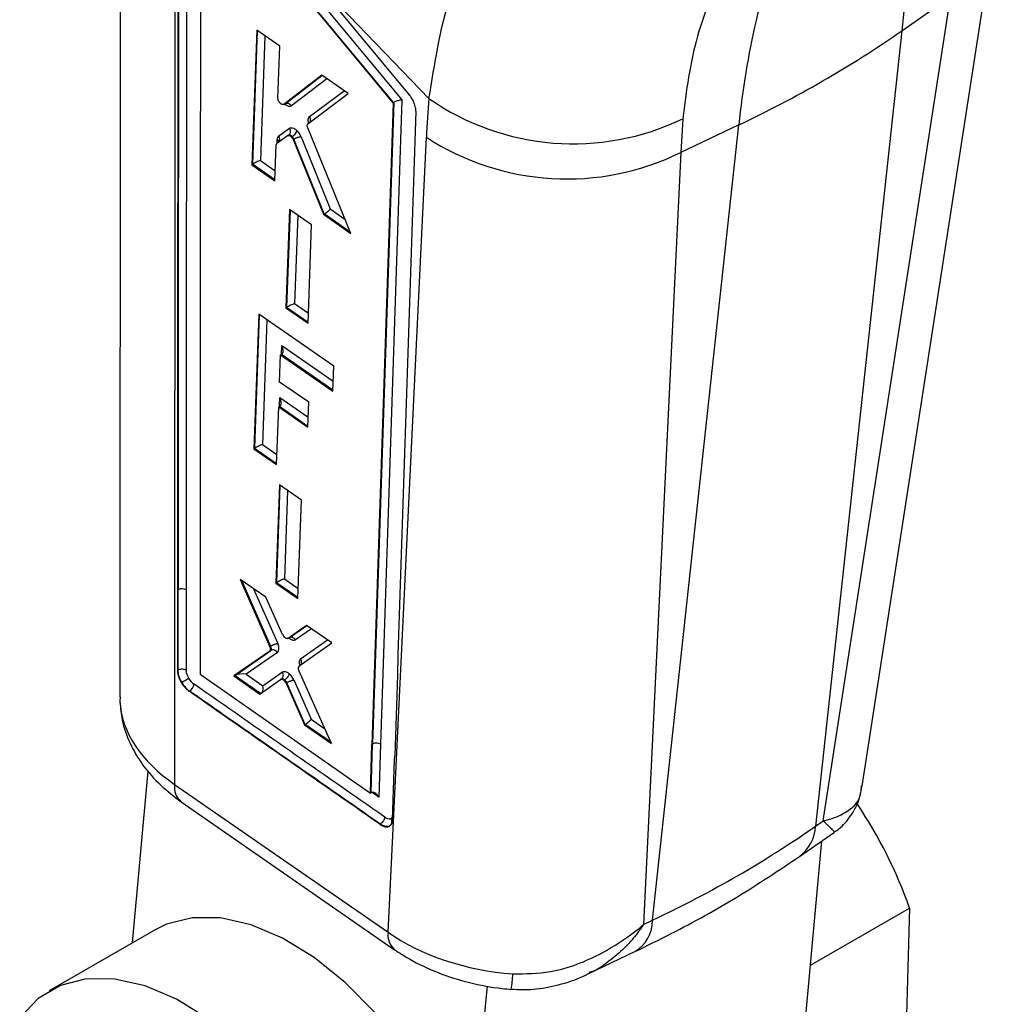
# Model space of a CAD drawing. Extents: x 91 to 777, y 54 to 603.
# Tile 34 of 35: x 635 to 704, y 460 to 529. Entities that reach past the tile are written whole.
import ezdxf

# ---------------------------------------------------------------- set-up
doc = ezdxf.new("R2010")
doc.units = 0
doc.header["$LTSCALE"] = 2
doc.layers.get('0').update_dxf_attribs({"linetype": 'CONTINUOUS'})

msp = doc.modelspace()

# ---------------------------------------------------------------- linework, layer by layer
at = {"color": 7, "linetype": 'CONTINUOUS'}
for p, q in [((642.244594, 548.274725), (642.216721, 481.32996)), ((646.110022, 542.208421), (646.082105, 475.161668)), ((647.966096, 540.57281), (662.131788, 523.489728)), ((661.513385, 523.284348), (647.916698, 539.681248)), ((661.544296, 523.302193), (647.947609, 539.699093)), ((694.651205, 475.04394), (703.908425, 534.91262)), ((664.050857, 523.581645), (655.643588, 532.310353)), ((662.652813, 523.857671), (655.643588, 532.310353)), ((691.88304, 472.577842), (700.881017, 530.769928)), ((697.44195, 528.362219), (700.881017, 530.769928)), ((651.88682, 528.409443), (651.541583, 518.909221)), ((653.515917, 527.280089), (651.88682, 528.409443)), ((697.44195, 528.362219), (691.349961, 472.205514)), ((653.382805, 523.615468), (653.515917, 527.280089)), ((656.480679, 525.224822), (653.810947, 523.168638)), ((658.351304, 523.928038), (656.480679, 525.224822)), ((655.501032, 521.79041), (658.351304, 523.928038)), ((653.801487, 523.162443), (653.877235, 523.206172)), ((653.885754, 523.211824), (653.810947, 523.168638)), ((653.885896, 523.211906), (653.885754, 523.211824)), ((661.544296, 523.302193), (661.513385, 523.284348)), ((661.559949, 523.311728), (661.544296, 523.302193)), ((681.979735, 522.157765), (681.844422, 519.780336)), ((653.437721, 520.937319), (654.189587, 521.481853)), ((658.532119, 514.063248), (655.485562, 521.507977)), ((655.628888, 521.890487), (655.629005, 521.893446)), ((679.84599, 465.564413), (685.93798, 521.721118)), ((685.93798, 521.721118), (681.844422, 519.780336)), ((653.313365, 520.418469), (654.064797, 520.962676)), ((654.122379, 520.996413), (654.072628, 520.967692)), ((654.381701, 520.901512), (654.331638, 520.872611)), ((654.514592, 520.711586), (654.457941, 520.678882)), ((654.457941, 520.678882), (656.59629, 515.405186)), ((656.652909, 515.438066), (654.514494, 520.711923)), ((654.514494, 520.711923), (654.514592, 520.711586)), ((655.013784, 520.887057), (657.07934, 515.792892)), ((661.159274, 464.712803), (663.870609, 520.848439)), ((653.170778, 517.779824), (653.262411, 520.301641)), ((681.844422, 519.780336), (679.211231, 465.262562)), ((651.590941, 518.937714), (651.541583, 518.909221)), ((651.541583, 518.909221), (653.170778, 517.779824)), ((654.20015, 515.739295), (653.947761, 508.794128)), ((655.763347, 514.655641), (654.20015, 515.739295)), ((656.645647, 515.433679), (656.59629, 515.405186)), ((656.59629, 515.405186), (658.532119, 514.063248)), ((655.511028, 507.710431), (655.763347, 514.655641)), ((652.031359, 508.34559), (651.684498, 498.8465)), ((657.324485, 504.677328), (652.031359, 508.34559)), ((653.997118, 508.822621), (653.947761, 508.794128)), ((653.947761, 508.794128), (655.511028, 507.710431)), ((653.505245, 503.564163), (653.57539, 505.485117)), ((653.624747, 505.51361), (653.57539, 505.485117)), ((653.57539, 505.485117), (657.260719, 502.931081)), ((657.260719, 502.931081), (657.324485, 504.677328)), ((655.567715, 502.134816), (653.505245, 503.564163)), ((655.503438, 500.374492), (655.567715, 502.134816)), ((653.292293, 497.732259), (653.440968, 501.803839)), ((653.490325, 501.832332), (653.440968, 501.803839)), ((653.440968, 501.803839), (655.503438, 500.374492)), ((651.733855, 498.874993), (651.684498, 498.8465)), ((651.684498, 498.8465), (653.292293, 497.732259)), ((653.486915, 496.31027), (653.234541, 489.365183)), ((655.050111, 495.226614), (653.486915, 496.31027)), ((654.797812, 488.281484), (655.050111, 495.226614)), ((652.5327, 488.367048), (650.727103, 489.618749)), ((650.727103, 489.618749), (652.823346, 484.870512)), ((653.283899, 489.393676), (653.234541, 489.365183)), ((646.287124, 488.868998), (646.284327, 483.209336)), ((646.333076, 488.895526), (646.287124, 488.868998)), ((646.330278, 483.235863), (646.333076, 488.895526)), ((646.899419, 488.89423), (646.89662, 483.234765)), ((653.234541, 489.365183), (654.797812, 488.281484)), ((653.715574, 485.73118), (652.5327, 488.367048)), ((647.883108, 487.829205), (647.880685, 482.929758)), ((655.410448, 486.372089), (654.097995, 485.464862)), ((657.182721, 485.143484), (655.410448, 486.372089)), ((654.095053, 485.463113), (654.170772, 485.506824)), ((654.173164, 485.508256), (654.097995, 485.464862)), ((654.173492, 485.508446), (654.173164, 485.508256)), ((652.811037, 484.57114), (650.276523, 482.811085)), ((650.352659, 482.855147), (652.886306, 484.614612)), ((652.886169, 484.614513), (652.811037, 484.57114)), ((652.879322, 484.902827), (652.823346, 484.870512)), ((652.886306, 484.614612), (652.886169, 484.614513)), ((654.863334, 483.493111), (657.182721, 485.143484)), ((653.346427, 484.466259), (651.140731, 482.934551)), ((646.330238, 483.23584), (646.284327, 483.209336)), ((646.330278, 483.235863), (646.330238, 483.23584)), ((657.161918, 478.037976), (654.853224, 483.191982)), ((647.880685, 482.929758), (659.914188, 474.542487)), ((650.32588, 482.839578), (650.276523, 482.811085)), ((650.276523, 482.811085), (652.115253, 481.536443)), ((651.140731, 482.934551), (652.323241, 482.114816)), ((652.115253, 481.536443), (653.570789, 482.572193)), ((652.323241, 482.114816), (653.697394, 483.092671)), ((653.631408, 482.607402), (653.576048, 482.575444)), ((653.858502, 482.537165), (653.808938, 482.508552)), ((653.858555, 482.537195), (653.858502, 482.537165)), ((654.504636, 482.530276), (655.730852, 479.752587)), ((646.604711, 482.34208), (646.571396, 482.322847)), ((647.143948, 481.744594), (647.114637, 481.727672)), ((654.012361, 482.336304), (653.956476, 482.304043)), ((653.956476, 482.304043), (655.256689, 479.358728)), ((654.012382, 482.336503), (654.012361, 482.336304)), ((655.312606, 479.391166), (654.012382, 482.336503)), ((642.251872, 481.328347), (642.222917, 481.036462)), ((655.306046, 479.387222), (655.256689, 479.358728)), ((655.256689, 479.358728), (657.161918, 478.037976)), ((659.914188, 474.542487), (660.02639, 477.977734)), ((659.96073, 474.569355), (660.072932, 478.004603)), ((660.072932, 478.004603), (660.02639, 477.977734)), ((660.638513, 477.992617), (660.516454, 474.255592)), ((661.483673, 472.662299), (661.621451, 476.880577)), ((661.621451, 476.880577), (661.631368, 477.184086)), ((643.116526, 463.975215), (644.224496, 476.101056)), ((646.082105, 475.161668), (661.159274, 464.712803)), ((659.96073, 474.569355), (659.914188, 474.542487)), ((646.550385, 473.937148), (661.627553, 463.488267)), ((660.610356, 472.358611), (660.581044, 472.34169)), ((661.247393, 472.207887), (661.21291, 472.18798)), ((691.349961, 472.205514), (691.88304, 472.577842)), ((690.21837, 470.067577), (692.684356, 471.789912)), ((688.312869, 433.061493), (691.794815, 471.168629)), ((690.99212, 462.383774), (697.994122, 466.425943)), ((697.994122, 466.425943), (697.559813, 451.41546)), ((679.211231, 465.262562), (679.84599, 465.564413)), ((644.711505, 464.895966), (637.227959, 460.575806)), ((675.337172, 461.804614), (678.595081, 463.353888)), ((666.351853, 440.975825), (668.17348, 460.91209))]:
    msp.add_line(p, q, dxfattribs=at)
at = {"color": 8, "linetype": 'CONTINUOUS'}
for p, q in [((651.607104, 518.947556), (651.949371, 528.366082)), ((652.464615, 528.008884), (652.144989, 519.213481)), ((653.885754, 523.211824), (656.49054, 525.217975)), ((656.83421, 524.97973), (654.349508, 523.066061)), ((655.622971, 522.307475), (658.056395, 524.13247)), ((653.320628, 520.423717), (653.330343, 520.691098)), ((653.173001, 517.840994), (651.590941, 518.937714)), ((652.144989, 519.213481), (653.196389, 518.484633)), ((654.01328, 508.832446), (654.262701, 515.695934)), ((654.777943, 515.338753), (654.551167, 509.098388)), ((658.496294, 514.150794), (656.645647, 515.433679)), ((657.07934, 515.792892), (658.119335, 515.071943)), ((654.551167, 509.098388), (655.536634, 508.415242)), ((651.75002, 498.884836), (652.093898, 508.302254)), ((655.513249, 507.771601), (653.997118, 508.822621)), ((652.609084, 507.945225), (652.287953, 499.150776)), ((653.630258, 505.516842), (653.653505, 506.153472)), ((653.653505, 506.153472), (657.286451, 503.635744)), ((657.262953, 502.992229), (653.624747, 505.51361)), ((653.495836, 501.835564), (653.519083, 502.472194)), ((653.519083, 502.472194), (655.52917, 501.079138)), ((655.50567, 500.435641), (653.490325, 501.832332)), ((652.287953, 499.150776), (653.318024, 498.436921)), ((653.294527, 497.793408), (651.733855, 498.874993)), ((653.300062, 489.403518), (653.549464, 496.26691)), ((654.064708, 495.909728), (653.837947, 489.669443)), ((652.879322, 484.902827), (650.828322, 489.54858)), ((654.800033, 488.342656), (653.283899, 489.393676)), ((653.837947, 489.669443), (654.823416, 488.986298)), ((651.660943, 488.971384), (653.371945, 485.09576)), ((654.173164, 485.508256), (655.416635, 486.367794)), ((655.753507, 486.134274), (654.630778, 485.358198)), ((654.988356, 484.012456), (656.876357, 485.355875)), ((652.159892, 481.568196), (650.32588, 482.839578)), ((655.730852, 479.752587), (656.692483, 479.085959)), ((657.121178, 478.128927), (655.306046, 479.387222)), ((660.516454, 474.255592), (660.027695, 474.59625))]:
    msp.add_line(p, q, dxfattribs=at)
at = {"color": 7, "linetype": 'CONTINUOUS', "flags": 128}
for points in [[(661.295776, 472.241177), (661.247447, 472.207902), (661.247407, 472.207895), (661.247407, 472.207895)], [(666.563226, 448.281273), (665.385517, 451.163824), (663.911953, 453.965368), (662.182146, 456.610555), (660.242592, 459.028303), (658.145426, 461.153636), (655.947024, 462.929381), (653.706476, 464.307848), (651.48401, 465.251979), (649.339367, 465.736374), (647.330196, 465.748014), (645.510502, 465.286611), (644.711505, 464.895966)], [(659.07968, 443.961114), (657.901971, 446.843665), (656.428407, 449.645209), (654.6986, 452.290396), (652.759046, 454.708144), (650.66188, 456.833477), (648.463478, 458.609222), (646.22293, 459.987688), (644.000464, 460.93182), (641.855821, 461.416215), (639.84665, 461.427855), (638.026956, 460.966452), (636.445655, 460.044375), (635.145251, 458.686438)]]:
    msp.add_lwpolyline(points, dxfattribs=at)
at = {"color": 7, "linetype": 'CONTINUOUS'}
for centre, radius, start, end in [((756.198967, 522.456893), 59.053026, 159.77127688, 174.26080742), ((744.694996, 515.815792), 59.053026, 159.77127688, 174.26080742), ((652.221322, 593.410772), 79.222595, 295.18826501, 304.80635845), ((674.231776, 538.18709), 17.803655, 235.12106557, 295.797335), ((653.156819, 520.722429), 0.353672, 323.04661411, 37.41610287), ((653.856422, 521.759786), 1.006256, 301.46735989, 332.42366268), ((673.795095, 536.091773), 18.18941, 236.93303378, 296.26530054), ((653.419464, 505.869512), 0.410862, 299.97616437, 302.6145019), ((653.283467, 502.190826), 0.413894, 299.98583069, 302.60483558), ((651.524838, 499.236458), 0.417547, 300.03867769, 302.63592366), ((646.615146, 488.413675), 0.55834, 59.39352076, 120.34421644), ((652.875163, 484.901375), 0.004405, 19.23828457, 23.32898874), ((652.319526, 473.466126), 10.556593, 119.69264427, 122.77560456), ((646.793081, 482.313956), 0.668791, 301.64327827, 353.17487475), ((660.345839, 477.5322), 0.545566, 57.55699291, 120.01494003), ((666.956284, 455.414048), 32.933406, 19.5341445, 33.85713849)]:
    msp.add_arc(centre, radius, start, end, dxfattribs=at)
at = {"color": 8, "linetype": 'CONTINUOUS'}
for centre, radius, start, end in [((653.215565, 520.4993), 0.223518, 4.42094425, 59.10234621), ((647.408928, 474.967271), 1.340988, 171.66468511, 230.19089036), ((688.520492, 472.334759), 2.832419, 306.79742211, 357.38465344), ((677.281305, 465.556537), 2.564697, 300.81408276, 0.17595434), ((662.485719, 464.51835), 1.340622, 171.66000732, 230.24401315), ((656.577181, 462.644058), 13.430929, 351.62144443, 356.28350878)]:
    msp.add_arc(centre, radius, start, end, dxfattribs=at)
at = {"color": 7, "linetype": 'CONTINUOUS'}
for centre, major_axis, ratio, start_param, end_param in [((158467.285335, -102333.129771), (-120669.635203, 189075.246941), 0.537970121, 0.699516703, 0.699826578), ((158467.331947, -102333.102862), (-120669.620812, 189075.255478), 0.537970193, 0.699516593, 0.699826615), ((158467.615984, -102332.921039), (-120669.419859, 189074.909522), 0.537970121, 0.699516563, 0.699826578), ((158467.286084, -102333.130258), (-120668.41549, 189073.335794), 0.537970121, 0.699524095, 0.699826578), ((140478.933592, -95813.238103), (-106969.373474, 167608.534414), 0.537970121, 0.665321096, 0.66562695), ((737.790043, 468.646227), (-56.59115, 88.673787), 0.537972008, 0.614023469, 0.649550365), ((140478.602943, -95813.446835), (-106969.588818, 167608.871834), 0.537970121, 0.665322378, 0.66562695), ((140478.649555, -95813.419926), (-106969.574427, 167608.880371), 0.537970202, 0.665322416, 0.665626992), ((140478.602263, -95813.446367), (-106968.368013, 167606.958975), 0.537970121, 0.665319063, 0.665624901), ((653.830164, 520.344882), (-0.382445, 0.599247), 0.537970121, 0.031611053, 0.661945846), ((654.252811, 520.678292), (-0.183041, 0.286804), 0.537970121, 4.38359666, 5.077232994), ((654.318314, 520.716106), (-0.195667, 0.279259), 0.493408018, 4.364226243, 5.057862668), ((654.583416, 520.885807), (-0.384029, 0.601729), 0.537970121, 4.383618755, 5.078149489), ((653.499559, 520.137367), (-0.181457, 0.284322), 0.537970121, 0.031577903, 0.661945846), ((651.61722, 519.225869), (0.21261, 0.306879), 0.517046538, 3.972040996, 4.033116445), ((651.879889, 519.043782), (0.379749, 0.190116), 0.115224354, 0.742056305, 2.312863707), ((656.500567, 515.840624), (-0.079849, 0.431204), 0.673580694, 3.37582355, 3.403543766), ((656.81424, 515.623183), (0.303879, 0.243197), 0.14331633, 4.042596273, 5.646758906), ((654.286066, 508.928685), (0.379749, 0.190116), 0.115225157, 0.742056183, 2.312863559), ((654.023397, 509.110772), (0.21261, 0.306879), 0.51704627, 3.972041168, 4.033116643), ((653.388403, 505.983765), (-0.235329, 0.470086), 0.596622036, 3.204553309, 4.775349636), ((653.253981, 502.302487), (-0.235329, 0.470086), 0.596622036, 3.204553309, 4.775349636), ((652.022852, 498.981082), (0.379784, 0.190123), 0.115227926, 0.742148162, 2.312944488), ((653.310177, 489.681834), (0.21261, 0.306879), 0.517047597, 3.972040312, 4.033115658), ((653.572846, 489.499747), (0.379749, 0.190116), 0.115224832, 0.742055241, 2.312862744), ((653.914575, 485.754167), (-0.186191, 0.291739), 0.537970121, 1.31463662, 2.113481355), ((652.624865, 484.855106), (-0.182708, 0.286282), 0.537970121, 3.164399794, 4.432568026), ((652.690368, 484.89292), (-0.195333, 0.278739), 0.493325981, 3.144999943, 4.414114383), ((652.95547, 485.062622), (-0.383696, 0.601207), 0.537970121, 3.164349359, 4.433808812), ((655.049918, 483.210368), (-0.182298, 0.285639), 0.537970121, 0.028373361, 1.301008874), ((647.484061, 482.856175), (-0.450253, 0.705494), 0.537970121, 1.53887061, 2.225431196), ((650.548029, 482.991955), (0.34492, 0.215096), 0.038554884, 3.98880325, 4.08638932), ((650.87563, 482.764855), (0.595289, 0.000244), 0.318205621, 1.109120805, 2.643417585), ((653.756465, 482.285739), (-0.185213, 0.290208), 0.537970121, 4.441349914, 5.19442279), ((653.821968, 482.323553), (-0.197848, 0.282659), 0.493936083, 4.422170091, 5.175243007), ((654.08707, 482.493255), (-0.386202, 0.605133), 0.537970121, 4.439559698, 5.200247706), ((647.153412, 482.647443), (-0.665598, 1.042914), 0.537970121, 1.53887061, 2.226617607), ((647.200024, 482.674352), (-0.650914, 1.051596), 0.550871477, 1.545898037, 2.233645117), ((-279.097735, -22821.936313), (-16836.348583, 26380.563838), 0.537969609, 5.370078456, 5.370690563), ((-278.813698, -22821.75449), (-16836.549537, 26380.909795), 0.537970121, 5.370078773, 5.370690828), ((652.058139, 481.945114), (-0.002508, 0.407461), 0.716988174, 3.805413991, 5.13754845), ((-279.144347, -22821.963221), (-16836.334192, 26380.572375), 0.537970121, 5.370078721, 5.370690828), ((655.549816, 480.755127), (13.320674, -0.906678), 0.634950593, 3.215304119, 3.965953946), ((655.465751, 479.582881), (0.298759, 0.246666), 0.165560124, 4.043818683, 5.650648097), ((655.140351, 479.808456), (-0.117167, 0.441347), 0.654400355, 3.316713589, 3.341767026), ((660.2422, 474.37327), (0.398714, -0.037043), 0.633707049, 2.350302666, 2.411632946), ((660.232417, 474.073766), (-0.253403, 0.505449), 0.594354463, 4.774759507, 6.284469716), ((620.178905, 514.307684), (92.942608, -8.606646), 0.632560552, 5.466541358, 5.641074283), ((670.605333, 470.321262), (13.294841, -1.062238), 0.642603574, 3.974797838, 4.716685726)]:
    msp.add_ellipse(centre, major_axis=major_axis, ratio=ratio, start_param=start_param, end_param=end_param, dxfattribs=at)
at = {"color": 8, "linetype": 'CONTINUOUS'}
msp.add_ellipse((655.380523, 483.417883), major_axis=(-0.383286, 0.600564), ratio=0.537970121, start_param=0.027950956, end_param=0.965955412, dxfattribs=at)
at = {"color": 7, "linetype": 'CONTINUOUS'}
for points, knots in [([(664.050857, 523.581645), (664.445219, 526.02415), (665.240572, 530.950212), (667.357623, 535.736752), (668.42497, 538.149967)], [0, 0, 0, 0, 0.495833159, 1, 1, 1, 1]), ([(685.175634, 533.542786), (684.359458, 531.696167), (682.708774, 527.961456), (682.22454, 524.106598), (681.979735, 522.157765)], [0, 0, 0, 0, 0.49444742, 1, 1, 1, 1]), ([(653.556534, 523.242684), (653.531331, 523.269865), (653.480925, 523.324225), (653.423677, 523.425853), (653.387081, 523.527948), (653.384203, 523.586848), (653.382805, 523.615468)], [0, 0, 0, 0, 0.253432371, 0.506851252, 0.760378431, 1, 1, 1, 1]), ([(661.559949, 523.311728), (661.590789, 523.329819), (661.652397, 523.365957), (661.766992, 523.41415), (661.888702, 523.454071), (662.017075, 523.483084), (662.094973, 523.490041), (662.130803, 523.489737), (662.131788, 523.489728)], [0, 0, 0, 0, 0.173804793, 0.347193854, 0.530929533, 0.742080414, 0.992908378, 1, 1, 1, 1]), ([(663.124645, 522.678485), (663.11815, 522.791173), (663.105274, 523.014567), (662.961586, 523.396108), (662.794837, 523.679343), (662.681256, 523.821957), (662.652813, 523.857671)], [0, 0, 0, 0, 0.303750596, 0.602158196, 0.900370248, 1, 1, 1, 1]), ([(653.810947, 523.168638), (653.792117, 523.159423), (653.75446, 523.140993), (653.677204, 523.15753), (653.608768, 523.196148), (653.569411, 523.231212), (653.556534, 523.242684)], [0, 0, 0, 0, 0.286807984, 0.573594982, 0.860487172, 1, 1, 1, 1]), ([(653.876366, 523.2061), (653.876989, 523.206545), (653.878699, 523.207765), (653.890213, 523.212729), (653.89753, 523.215884)], [0, 0, 0, 0, 0.364440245, 1, 1, 1, 1]), ([(653.885896, 523.211906), (653.918718, 523.226248), (653.984362, 523.254932), (654.100104, 523.247952), (654.212446, 523.204028), (654.28491, 523.145293), (654.32774, 523.096605), (654.341158, 523.077777), (654.349508, 523.066061)], [0, 0, 0, 0, 0.2196508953, 0.4393106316, 0.6589646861, 0.8786082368, 0.9244598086, 1, 1, 1, 1]), ([(653.907921, 523.21945), (653.915015, 523.221593), (653.933134, 523.227066), (653.950959, 523.2261), (653.948757, 523.226662), (653.947799, 523.226906)], [0, 0, 0, 0, 0.266654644, 0.681052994, 1, 1, 1, 1]), ([(655.617571, 521.876626), (655.623971, 521.881954), (655.657506, 521.909874), (655.688423, 521.989895), (655.701345, 522.104438), (655.678118, 522.202679), (655.647392, 522.269086), (655.630292, 522.295968), (655.622971, 522.307475)], [0, 0, 0, 0, 0.058976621, 0.309066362, 0.559157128, 0.809242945, 0.918343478, 1, 1, 1, 1]), ([(654.189587, 521.481853), (654.200211, 521.464357), (654.216839, 521.436972), (654.245405, 521.369587), (654.266044, 521.277564), (654.253799, 521.161047), (654.206154, 521.058956), (654.149244, 521.016318), (654.120789, 520.994999)], [0, 0, 0, 0, 0.102645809, 0.160661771, 0.370485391, 0.580326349, 0.790163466, 1, 1, 1, 1]), ([(654.189587, 521.481853), (654.214592, 521.495454), (654.277594, 521.52972), (654.412366, 521.520393), (654.58247, 521.445336), (654.693066, 521.344418), (654.748363, 521.29396)], [0, 0, 0, 0, 0.1798710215, 0.4531875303, 0.7265976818, 1, 1, 1, 1]), ([(655.485562, 521.507977), (655.474, 521.542582), (655.450873, 521.611799), (655.450321, 521.703093), (655.470613, 521.761698), (655.493492, 521.783294), (655.501032, 521.79041)], [0, 0, 0, 0, 0.286494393, 0.573035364, 0.859302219, 1, 1, 1, 1]), ([(654.064797, 520.962676), (654.083718, 520.971493), (654.121558, 520.989128), (654.198639, 520.97156), (654.271439, 520.929829), (654.314556, 520.888847), (654.331638, 520.872611)], [0, 0, 0, 0, 0.273495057, 0.546958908, 0.820516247, 1, 1, 1, 1]), ([(654.381701, 520.901512), (654.38168, 520.901531), (654.353469, 520.926867), (654.301942, 520.972583), (654.22083, 521.010406), (654.159905, 521.014826), (654.131015, 521.002157), (654.12073, 520.994966), (654.120719, 520.994959)], [0, 0, 0, 0, 0.00020449, 0.273746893, 0.547346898, 0.820926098, 0.999806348, 1, 1, 1, 1]), ([(654.514494, 520.711923), (654.532602, 520.723299), (654.568818, 520.746053), (654.632877, 520.779045), (654.700905, 520.809579), (654.771021, 520.836384), (654.840256, 520.858437), (654.905623, 520.874716), (654.965476, 520.885143), (654.997681, 520.886419), (655.013784, 520.887057)], [0, 0, 0, 0, 0.124996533, 0.249993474, 0.374997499, 0.49999869, 0.624996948, 0.74999807, 0.874993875, 1, 1, 1, 1]), ([(654.097995, 485.464862), (654.083347, 485.458329), (654.049204, 485.443102), (653.97842, 485.454162), (653.916203, 485.48679), (653.882562, 485.512893), (653.876332, 485.517727)], [0, 0, 0, 0, 0.252261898, 0.587978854, 0.923699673, 1, 1, 1, 1]), ([(654.168642, 485.467566), (654.169373, 485.475872), (654.170512, 485.488823), (654.17242, 485.503345), (654.171309, 485.506545), (654.171306, 485.506555)], [0, 0, 0, 0, 0.640582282, 0.998861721, 1, 1, 1, 1]), ([(654.630778, 485.358198), (654.609548, 485.347409), (654.559025, 485.321734), (654.462367, 485.320645), (654.328053, 485.35643), (654.229069, 485.425439), (654.168642, 485.467566)], [0, 0, 0, 0, 0.180474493, 0.429480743, 0.651715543, 1, 1, 1, 1]), ([(654.630778, 485.358198), (654.625592, 485.365918), (654.61285, 485.384886), (654.571961, 485.434891), (654.497311, 485.497851), (654.386514, 485.543089), (654.271811, 485.551045), (654.206269, 485.522654), (654.173497, 485.508459)], [0, 0, 0, 0, 0.048929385, 0.120213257, 0.340178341, 0.560129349, 0.780063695, 1, 1, 1, 1]), ([(654.176945, 485.510952), (654.176929, 485.510939), (654.174804, 485.509241), (654.184485, 485.515668), (654.216804, 485.525194), (654.23191, 485.527165), (654.245614, 485.526028), (654.241793, 485.52704), (654.240471, 485.52739)], [0, 0, 0, 0, 0.001273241, 0.176435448, 0.381432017, 0.64349798, 0.876591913, 1, 1, 1, 1]), ([(653.371945, 485.09576), (653.356304, 485.093965), (653.325023, 485.090373), (653.266461, 485.076579), (653.202262, 485.057198), (653.134016, 485.032435), (653.064694, 485.003415), (652.997228, 484.971287), (652.933507, 484.937314), (652.897308, 484.914518), (652.879208, 484.90312)], [0, 0, 0, 0, 0.125005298, 0.249995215, 0.375002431, 0.49999767, 0.625001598, 0.750007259, 0.874998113, 1, 1, 1, 1]), ([(653.346427, 484.466259), (653.31642, 484.503776), (653.256409, 484.578806), (653.131123, 484.642894), (652.999315, 484.6617), (652.923976, 484.630308), (652.886306, 484.614612)], [0, 0, 0, 0, 0.250007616, 0.500001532, 0.749998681, 1, 1, 1, 1]), ([(654.980404, 483.576409), (654.990824, 483.588034), (655.015417, 483.615471), (655.041025, 483.670102), (655.057654, 483.735618), (655.060543, 483.805842), (655.049754, 483.877318), (655.026579, 483.947918), (655.001097, 483.990943), (654.988356, 484.012456)], [0, 0, 0, 0, 0.109147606, 0.257614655, 0.40609196, 0.554577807, 0.703051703, 0.851521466, 1, 1, 1, 1]), ([(646.284327, 483.209336), (646.294585, 483.094215), (646.314905, 482.866156), (646.4399, 482.550188), (646.540323, 482.376569), (646.571396, 482.322847)], [0, 0, 0, 0, 0.413119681, 0.818405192, 1, 1, 1, 1]), ([(646.604711, 482.34208), (646.604697, 482.342103), (646.552097, 482.431916), (646.440615, 482.647353), (646.347308, 482.959394), (646.328015, 483.15717), (646.330239, 483.235469), (646.330239, 483.23549)], [0, 0, 0, 0, 0.000079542, 0.304144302, 0.705575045, 0.999922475, 1, 1, 1, 1]), ([(646.330239, 483.23549), (646.330239, 483.23551), (646.330239, 483.235627), (646.330238, 483.235743), (646.330238, 483.23584)], [0, 0, 0, 0, 0.173911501, 1, 1, 1, 1]), ([(646.330278, 483.235863), (646.365257, 483.25426), (646.435215, 483.291053), (646.568808, 483.314229), (646.703656, 483.309073), (646.817356, 483.279724), (646.873534, 483.24786), (646.89662, 483.234765)], [0, 0, 0, 0, 0.214366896, 0.428736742, 0.643104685, 0.853335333, 1, 1, 1, 1]), ([(646.89662, 483.234765), (646.900276, 483.180308), (646.908909, 483.051735), (646.976802, 482.840295), (647.056137, 482.697962), (647.090347, 482.636587)], [0, 0, 0, 0, 0.2947424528, 0.695884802, 1, 1, 1, 1]), ([(653.570789, 482.572193), (653.590487, 482.580599), (653.629883, 482.597409), (653.709306, 482.577749), (653.770931, 482.540744), (653.803471, 482.513182), (653.808938, 482.508552)], [0, 0, 0, 0, 0.312295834, 0.624576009, 0.936925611, 1, 1, 1, 1]), ([(653.858502, 482.537165), (653.858484, 482.537186), (653.857171, 482.538657), (653.827441, 482.56021), (653.771048, 482.602292), (653.689551, 482.626001), (653.643921, 482.616656), (653.626495, 482.604353), (653.626484, 482.604346)], [0, 0, 0, 0, 0.00023093, 0.016186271, 0.328552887, 0.640987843, 0.999782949, 1, 1, 1, 1]), ([(653.644855, 482.620606), (653.666614, 482.637236), (653.716595, 482.675436), (653.759874, 482.770966), (653.772869, 482.887495), (653.750662, 482.989057), (653.720091, 483.056149), (653.703182, 483.083358), (653.697394, 483.092671)], [0, 0, 0, 0, 0.169913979, 0.390305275, 0.610688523, 0.831078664, 0.942181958, 1, 1, 1, 1]), ([(653.697394, 483.092671), (653.745355, 483.111788), (653.834592, 483.147356), (654.015327, 483.095323), (654.132989, 483.0063), (654.193609, 482.960435)], [0, 0, 0, 0, 0.360324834, 0.670435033, 1, 1, 1, 1]), ([(653.858555, 482.537195), (653.888722, 482.557399), (653.949056, 482.597807), (654.039381, 482.687782), (654.1167, 482.787317), (654.16383, 482.87196), (654.185617, 482.928369), (654.191445, 482.951753), (654.193609, 482.960435)], [0, 0, 0, 0, 0.206713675, 0.413436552, 0.620152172, 0.826877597, 0.935725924, 1, 1, 1, 1]), ([(654.012382, 482.336503), (654.030462, 482.347947), (654.066622, 482.370836), (654.130273, 482.404986), (654.197689, 482.437226), (654.266947, 482.466398), (654.335127, 482.491307), (654.399284, 482.510802), (654.457767, 482.524774), (654.489014, 482.528442), (654.504636, 482.530276)], [0, 0, 0, 0, 0.12499946, 0.250002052, 0.375000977, 0.500005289, 0.625005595, 0.749997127, 0.875008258, 1, 1, 1, 1]), ([(642.225206, 480.941327), (642.265242, 480.532012), (642.361721, 479.545643), (642.889396, 478.033933), (643.815363, 476.475577), (645.034873, 475.083342), (646.055985, 474.311066), (646.550385, 473.937148)], [0, 0, 0, 0, 0.1490005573, 0.3590622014, 0.5720086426, 0.7927760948, 1, 1, 1, 1]), ([(692.672109, 471.80791), (692.730796, 471.840339), (693.151991, 472.07309), (693.818452, 472.833465), (694.448644, 473.953831), (694.581115, 474.754552), (694.639234, 475.105855)], [0, 0, 0, 0, 0.053032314, 0.380618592, 0.728256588, 1, 1, 1, 1]), ([(660.922567, 472.849154), (660.921705, 472.836682), (660.919721, 472.807993), (660.905322, 472.739803), (660.867803, 472.641524), (660.796215, 472.52601), (660.706707, 472.423929), (660.642473, 472.380384), (660.610356, 472.358611)], [0, 0, 0, 0, 0.0754638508, 0.1735938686, 0.3802137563, 0.5868111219, 0.7934041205, 1, 1, 1, 1]), ([(660.922567, 472.849154), (660.961698, 472.82482), (661.067569, 472.758984), (661.219841, 472.716318), (661.311014, 472.736425), (661.350033, 472.74503)], [0, 0, 0, 0, 0.251162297, 0.67952404, 1, 1, 1, 1]), ([(661.350033, 472.74503), (661.361941, 472.720925), (661.385754, 472.672723), (661.405432, 472.594008), (661.412173, 472.514564), (661.404649, 472.436979), (661.383492, 472.36447), (661.349311, 472.300282), (661.304173, 472.245723), (661.266329, 472.220504), (661.247407, 472.207895)], [0, 0, 0, 0, 0.12501612, 0.249996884, 0.375010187, 0.499998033, 0.624998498, 0.749998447, 0.874998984, 1, 1, 1, 1]), ([(660.581044, 472.34169), (660.682711, 472.282796), (660.883357, 472.166565), (661.092936, 472.151842), (661.189605, 472.180929), (661.212418, 472.187794)], [0, 0, 0, 0, 0.439701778, 0.86777525, 1, 1, 1, 1]), ([(661.246873, 472.207684), (661.246859, 472.207677), (661.195559, 472.180518), (661.046866, 472.17193), (660.825642, 472.223886), (660.668655, 472.322127), (660.610356, 472.358611)], [0, 0, 0, 0, 0.000087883, 0.320913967, 0.747811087, 1, 1, 1, 1]), ([(661.212896, 472.187972), (661.27563, 472.225906), (661.402998, 472.302921), (661.472229, 472.497615), (661.481479, 472.630718), (661.483673, 472.662299)], [0, 0, 0, 0, 0.425386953, 0.863661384, 1, 1, 1, 1]), ([(678.595081, 463.353888), (679.456285, 463.774239), (681.936733, 464.984936), (685.885408, 467.174582), (688.762742, 469.095696), (690.21837, 470.067577)], [0, 0, 0, 0, 0.208104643, 0.599384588, 1, 1, 1, 1]), ([(669.979865, 461.773471), (670.869683, 461.787772), (673.063919, 461.823037), (676.010327, 463.010649), (678.022158, 464.304045), (678.921849, 465.020563), (679.127664, 465.191983), (679.187557, 465.24249), (679.204642, 465.256976), (679.211231, 465.262562)], [0, 0, 0, 0, 0.2614318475, 0.6446751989, 0.9158695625, 0.9761375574, 0.9931757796, 0.9973683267, 1, 1, 1, 1]), ([(661.627553, 463.488267), (661.969213, 463.265096), (662.917833, 462.645461), (664.67089, 461.826319), (666.887407, 461.123935), (668.654546, 460.80041), (669.652536, 460.706881), (669.864759, 460.686992)], [0, 0, 0, 0, 0.146918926, 0.407920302, 0.668800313, 0.929570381, 1, 1, 1, 1]), ([(669.866379, 460.699364), (670.389532, 460.677897), (671.508051, 460.632), (673.241169, 460.989387), (674.560255, 461.399906), (675.239139, 461.775669), (675.353914, 461.839197)], [0, 0, 0, 0, 0.275853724, 0.589783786, 0.930647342, 1, 1, 1, 1])]:
    msp.add_open_spline(points, degree=3, knots=knots, dxfattribs=at)
at = {"color": 8, "linetype": 'CONTINUOUS'}
for points, knots in [([(654.349508, 523.066061), (654.330458, 523.054486), (654.273783, 523.020049), (654.142403, 523.018866), (653.99234, 523.076178), (653.902005, 523.151967), (653.875556, 523.174156)], [0, 0, 0, 0, 0.163574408, 0.486648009, 0.849698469, 1, 1, 1, 1]), ([(655.553187, 521.836939), (655.5394, 521.895364), (655.509103, 522.023756), (655.528975, 522.197813), (655.590612, 522.269723), (655.622971, 522.307475)], [0, 0, 0, 0, 0.283994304, 0.624100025, 1, 1, 1, 1]), ([(691.88304, 472.577842), (691.88805, 472.578952), (691.901042, 472.581829), (691.946321, 472.592035), (692.099413, 472.627842), (692.731446, 472.794314), (693.789055, 473.300466), (694.540813, 474.030972), (694.587027, 474.898996), (694.595138, 475.05133)], [0, 0, 0, 0, 0.003208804, 0.008320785, 0.02909552, 0.102580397, 0.433248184, 0.900537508, 1, 1, 1, 1]), ([(661.350033, 472.74503), (661.385395, 472.762452), (661.449772, 472.79417), (661.478639, 472.87156), (661.49165, 472.90644)], [0, 0, 0, 0, 0.549289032, 1, 1, 1, 1]), ([(692.676277, 471.800926), (692.677758, 471.804943), (692.681797, 471.815897), (692.55047, 471.962504), (692.35582, 472.153617), (692.203947, 472.294708), (692.096209, 472.39177), (692.022699, 472.456766), (691.973749, 472.499531), (691.941648, 472.527401), (691.920764, 472.545418), (691.906118, 472.558036), (691.897033, 472.565816), (691.889473, 472.572335), (691.88578, 472.575496), (691.88304, 472.577842)], [0, 0, 0, 0, 0.182323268, 0.497200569, 0.682899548, 0.798257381, 0.871219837, 0.917683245, 0.947353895, 0.966323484, 0.97845423, 0.986214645, 0.993314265, 0.995038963, 1, 1, 1, 1]), ([(679.211231, 465.262562), (679.206865, 465.256114), (679.200982, 465.247425), (679.188833, 465.229529), (679.174162, 465.208035), (679.150205, 465.173131), (679.115521, 465.123036), (679.060854, 465.045076), (678.974208, 464.92403), (678.83573, 464.736675), (678.611251, 464.44768), (678.237412, 464.004253), (677.583344, 463.313893), (676.69899, 462.617539), (675.913265, 462.030634), (675.450899, 461.9016), (675.337813, 461.870041)], [0, 0, 0, 0, 0.004340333, 0.005849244, 0.01206059, 0.018850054, 0.029463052, 0.046059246, 0.07201763, 0.112667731, 0.176501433, 0.277426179, 0.439891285, 0.715372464, 0.930385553, 1, 1, 1, 1])]:
    msp.add_open_spline(points, degree=3, knots=knots, dxfattribs=at)

doc.saveas('drawing.dxf')
